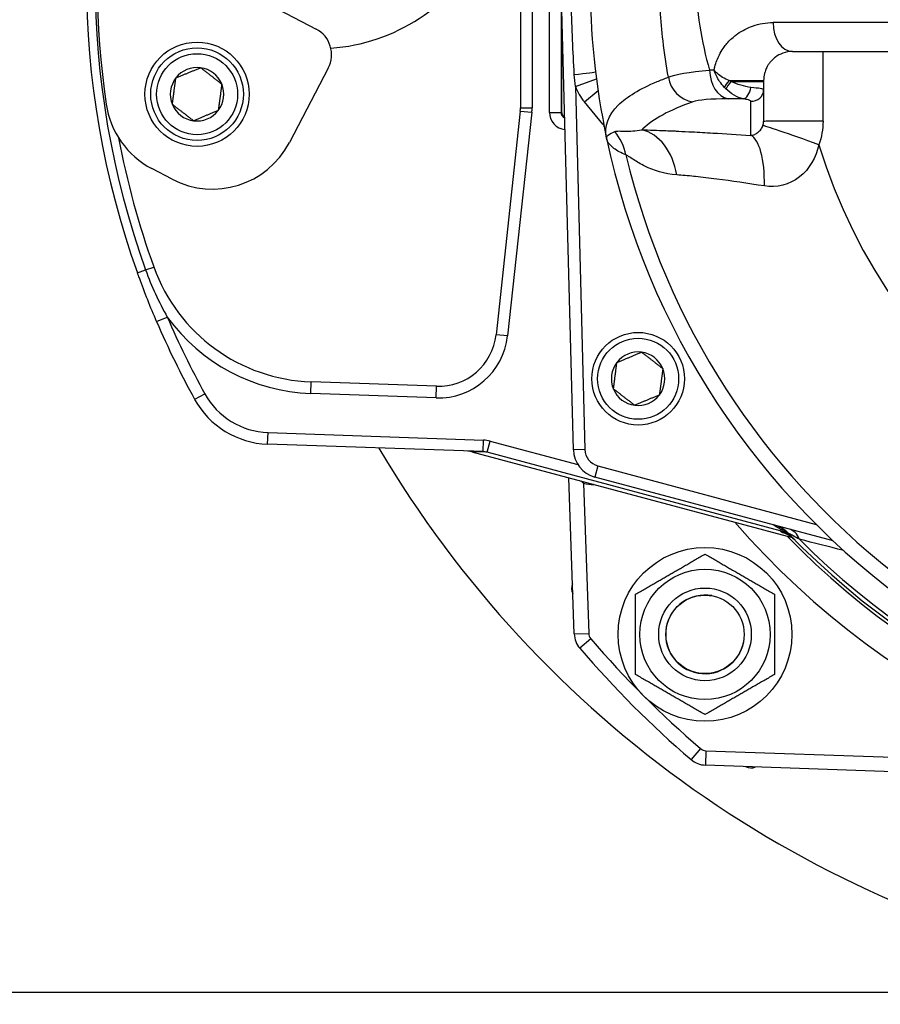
# Model space of a CAD drawing. Header units: millimetres. Extents: x 0 to 5940, y 0 to 4200.
# Tile 18 of 54: x 2065 to 2214, y 1228 to 1398. Entities that reach past the tile are written whole.
import ezdxf

# ---------------------------------------------------------------- set-up
doc = ezdxf.new("R2010")
doc.units = ezdxf.units.MM
doc.header["$LTSCALE"] = 50
doc.linetypes.add('PHANTOM', pattern=[2.5, 1.25, -0.25, 0.25, -0.25, 0.25, -0.25])
doc.layers.get('DEFPOINTS').update_dxf_attribs({"linetype": 'CONTINUOUS'})
for name, color, linetype in [('01-LINIE-025', 1, 'CONTINUOUS'), ('02-LINIE-035', 2, 'CONTINUOUS'), ('06-MASSE1', 1, 'CONTINUOUS')]:
    doc.layers.add(name, color=color, linetype=linetype)
doc.styles.add('ACA_NORM', font='ROMANS.SHX')
doc.dimstyles.new('1-10', dxfattribs={"dimscale": 10, "dimtxt": 2.5, "dimasz": 3.5, "dimexe": 1, "dimexo": 0, "dimgap": 1, "dimtad": 1, "dimdec": 0, "dimzin": 0, "dimtxsty": 'ACA_NORM', "dimcen": 0, "dimadec": 0, "dimazin": 0, "dimtfac": 2.4, "dimtdec": 0, "dimtmove": 0, "dimatfit": 3, "dimfxl": 1, "dimtolj": 1, "dimtzin": 0, "dimarcsym": 0})

# ---------------------------------------------------------------- blocks, each defined once
blk = doc.blocks.new('*D5')
at = {"layer": '06-MASSE1', "color": 0, "lineweight": -2}
for p, q in [((2296.83, 1608.44), (1806.33, 1608.44)), ((1816.33, 1573.44), (1816.33, 1265.44)), ((2277.3, 1230.44), (1806.33, 1230.44))]:
    blk.add_line(p, q, dxfattribs=at)
at = {"layer": '06-MASSE1', "color": 0}
for points in [[(1810.5, 1573.44), (1822.16, 1573.44), (1816.33, 1608.44)], [(1810.5, 1265.44), (1822.16, 1265.44), (1816.33, 1230.44)]]:
    blk.add_solid(points, dxfattribs=at)
at = {"layer": 'DEFPOINTS', "color": 0}
for p in [(2296.83, 1608.44), (1816.33, 1230.44), (2277.3, 1230.44)]:
    blk.add_point(p, dxfattribs=at)
at = {"layer": '06-MASSE1', "color": 0, "insert": (1793.83, 1419.44), "char_height": 25, "attachment_point": 5, "rotation": 90, "style": 'ACA_NORM'}
blk.add_mtext('\\A1;378', dxfattribs=at)

msp = doc.modelspace()

# ---------------------------------------------------------------- linework, layer by layer
at = {"layer": '01-LINIE-025', "linetype": 'PHANTOM'}
msp.add_circle((2357.84, 1405.44), 345, dxfattribs=at)
at = {"layer": '02-LINIE-035'}
for p, q in [((2156.83, 1382.44), (2156.83, 1428.44)), ((2158.83, 1428.44), (2158.83, 1382.44)), ((2151.83, 1427.67), (2151.83, 1383.21)), ((2153.83, 1427.67), (2153.83, 1383.21)), ((2097.14, 1406.96), (2116.52, 1396.82)), ((2160.96, 1324.17), (2158.83, 1405.44)), ((2158.91, 1402.44), (2158.91, 1382.52)), ((2217.18, 1397.94), (2195.45, 1397.94)), ((2190.26, 1396.59), (2190.26, 1396.59)), ((2198.83, 1392.94), (2219.83, 1392.94)), ((2118.63, 1390.07), (2111.91, 1377.22)), ((2161.32, 1386.92), (2164.95, 1388.25)), ((2187.86, 1387.94), (2193.83, 1387.94)), ((2188.18, 1387.79), (2193.83, 1387.79)), ((2193.83, 1387.94), (2193.83, 1387.79)), ((2193.83, 1387.79), (2193.83, 1386.36)), ((2161.32, 1386.92), (2162.96, 1324.22)), ((2162.87, 1384.24), (2165.23, 1386.22)), ((2193.83, 1386.36), (2193.83, 1380.87)), ((2166.08, 1380.42), (2162.87, 1384.24)), ((2151.8, 1382.67), (2147.6, 1344.05)), ((2153.79, 1382.45), (2149.59, 1343.83)), ((2151.8, 1382.67), (2153.79, 1382.45)), ((2151.83, 1383.21), (2153.83, 1383.21)), ((2156.83, 1382.44), (2158.83, 1382.44)), ((2158.83, 1382.44), (2158.91, 1382.52)), ((2166.08, 1380.42), (2166.19, 1380.51)), ((2091.66, 1370.89), (2088.15, 1372.73)), ((2085.67, 1354.72), (2087.08, 1355.23)), ((2087.08, 1355.23), (2088.49, 1355.73)), ((2088.98, 1346.3), (2090.82, 1347.09)), ((2149.59, 1343.83), (2147.6, 1344.05)), ((2115.61, 1333.9), (2115.68, 1335.89)), ((2137.31, 1335.14), (2115.68, 1335.89)), ((2137.24, 1333.14), (2137.31, 1335.14)), ((2095.55, 1332.89), (2097.3, 1333.85)), ((2137.24, 1333.14), (2115.61, 1333.9)), ((2108.15, 1325.15), (2108.22, 1327.15)), ((2108.22, 1327.15), (2145.46, 1325.85)), ((2145.39, 1323.85), (2108.15, 1325.15)), ((2145.39, 1323.85), (2145.46, 1325.85)), ((2146.08, 1323.75), (2146.59, 1325.68)), ((2146.59, 1325.68), (2161.74, 1321.62)), ((2143.4, 1323.84), (2143.4, 1323.84)), ((2143.4, 1323.84), (2198.77, 1309.01)), ((2146.08, 1323.75), (2143.41, 1323.84)), ((2143.41, 1323.84), (2198.77, 1309.01)), ((2196.68, 1310.19), (2146.08, 1323.75)), ((2162.96, 1324.22), (2160.96, 1324.17)), ((2165.18, 1321.4), (2164.66, 1319.47)), ((2165.18, 1321.4), (2202.88, 1311.3)), ((2161.12, 1292.37), (2160.17, 1319.35)), ((2205.84, 1308.44), (2164.66, 1319.47)), ((2162.71, 1318.41), (2162.76, 1318.65)), ((2162.71, 1318.41), (2163.61, 1292.46)), ((2164.54, 1318.18), (2164.52, 1318.18)), ((2196.68, 1310.19), (2196.75, 1310.43)), ((2198.38, 1309.45), (2198.38, 1309.45)), ((2198.83, 1308.99), (2198.83, 1308.99)), ((2198.83, 1308.99), (2198.83, 1308.99)), ((2161.12, 1292.37), (2163.61, 1292.46)), ((2163.97, 1291.54), (2162.08, 1289.91)), ((2182.93, 1272.58), (2181.3, 1270.68)), ((2183.86, 1272.22), (2183.77, 1269.72)), ((2183.86, 1272.22), (2229.62, 1270.62)), ((2229.53, 1268.12), (2183.77, 1269.72))]:
    msp.add_line(p, q, dxfattribs=at)
for centre, radius in [((2095.96, 1385.57), 9), ((2095.96, 1385.57), 8), ((2095.96, 1385.57), 7), ((2172.15, 1336.44), 8), ((2172.15, 1336.44), 7), ((2183.7, 1292.3), 15), ((2183.7, 1292.3), 11.25), ((2183.7, 1292.3), 8), ((2183.7, 1292.3), 8), ((2183.7, 1292.3), 6.77)]:
    msp.add_circle(centre, radius, dxfattribs=at)
for centre, radius, start, end in [((2228.7, 1405.44), 150, 156.8569, 188.2712), ((2226.83, 1405.44), 150, 160.2372, 199.7628), ((2226.83, 1405.44), 148.5, 160.2372, 199.7628), ((2116.83, 1425.44), 32, 274.0161, 30.7153), ((2296.83, 1405.44), 133, 168.0776, 191.9224), ((2114.2, 1392.39), 5, 332.3657, 62.3657), ((2095.96, 1385.57), 4.62, 82.4483, 142.4483), ((2095.96, 1385.57), 4.62, 22.4483, 82.4483), ((2296.83, 1405.44), 118, 187.9174, 187.9188), ((2095.96, 1385.57), 4.62, 142.4483, 202.4483), ((2095.96, 1385.57), 4.62, 322.4483, 22.4483), ((2296.83, 1405.44), 120, 187.9969, 187.9973), ((2169.76, 1390.03), 9, 200.2169, 220), ((2302.25, 1406.44), 123.51, 190.4799391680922, 190.4799458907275), ((2095.11, 1386.02), 15, 188.2712, 242.3657), ((2095.96, 1385.57), 4.62, 202.4483, 262.4483), ((2095.96, 1385.57), 4.62, 262.4483, 322.4483), ((2146.83, 1383.21), 5, 353.7858, 0), ((2146.83, 1383.21), 7, 353.7858, 0), ((2296.83, 1405.44), 120, 190.6703, 190.6708), ((2165.31, 1379.77), 1, 11.0422, 40), ((2296.71, 1405.41), 120.87, 192.5185939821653, 192.5186286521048), ((2226.83, 1405.44), 147, 190.7438, 199.7628), ((2098.62, 1384.18), 15, 242.3657, 332.3657), ((2296.83, 1405.44), 133, 191.9224, 234.7955), ((2296.83, 1405.44), 97.73, 197.0054, 342.9946), ((2296.83, 1405.44), 130.37, 193.4591, 346.5409), ((2296.86, 1405.45), 120.03, 196.487086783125, 196.4871415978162), ((2296.76, 1405.41), 117.92, 196.9003, 196.9004), ((2116.72, 1365.88), 30, 199.7628, 268), ((2116.72, 1365.88), 32, 215.954, 268), ((2226.83, 1405.44), 148, 203.2193, 208.9254), ((2226.83, 1405.44), 150, 203.2193, 208.9254), ((2137.66, 1345.13), 12, 268, 353.7858), ((2137.66, 1345.13), 10, 268, 353.7858), ((2172.15, 1336.44), 4.62, 82.6173, 142.6173), ((2172.15, 1336.44), 4.62, 22.6173, 82.6173), ((2172.15, 1336.44), 4.62, 142.6173, 202.6173), ((2172.15, 1336.44), 4.62, 322.6173, 22.6173), ((2172.15, 1336.44), 4.62, 202.6173, 262.6173), ((2108.67, 1340.14), 13, 208.9254, 268), ((2172.15, 1336.44), 4.62, 262.6173, 322.6173), ((2108.67, 1340.14), 15, 208.9254, 268), ((2292.03, 1421.89), 191.33, 210.6064, 307.2771), ((2165.96, 1324.3), 5, 181.5, 255), ((2165.96, 1324.3), 3, 181.5, 255), ((2164.87, 1328.17), 10, 257.5225, 268), ((2296.83, 1405.44), 143, 220.9811, 319.0189), ((2194.46, 1306.31), 5, 44.0768, 75), ((2298.13, 1410.27), 142.5, 224.6113, 224.754), ((2296.83, 1405.44), 138, 224.1915, 315.8085), ((2296.83, 1405.44), 137.5, 224.0768, 315.9232), ((2296.83, 1405.44), 136.85, 224.9689, 315.0311), ((2162.65, 1300.25), 2, 156.7376, 207.2624), ((2183.7, 1292.3), 6.79, 80, 350), ((2165.11, 1292.51), 4, 182, 220.6068), ((2165.11, 1292.51), 1.5, 182, 220.6068), ((2296.83, 1405.44), 175, 220.6068, 229.3932), ((2296.83, 1405.44), 177.5, 220.6068, 229.3932), ((2183.91, 1273.72), 1.5, 229.3932, 268), ((2183.91, 1273.72), 4, 229.3932, 268), ((2191.64, 1271.25), 2, 242.7376, 293.2624)]:
    msp.add_arc(centre, radius, start, end, dxfattribs=at)
for centre, major_axis, ratio, start_param, end_param in [((2198.83, 1397.94), (0, -5), 0.675862, 4.712389, 6.283185), ((1840.65, 1405.44), (0, -3635.31), 0.099977, 1.564058, 1.567358), ((2160.83, 1388.94), (3.97, 0.48), 0.006873, 4.784759, 6.283185), ((2296.82, 1387.69), (149.99, -1.04), 0.012561, 2.409492, 2.417229), ((2188.25, 1389.71), (0.04, -5), 0.748861, 4.706775, 6.124799), ((2182.21, 1389.19), (-1.69, 4.7), 0.974274, 1.371163, 2.659292), ((2188.25, 1387.94), (-1.26, -1.56), 0.151736, 4.8343, 5.699416), ((2188.44, 1387.79), (-1.21, -1.59), 0.104378, 4.791572, 5.734225), ((2189.66, 1389.5), (-5.36, 2.14), 0.373031, 1.381084, 1.441958), ((2189.01, 1387.44), (2, 0), 0.004141, 4.714901, 4.714944), ((2189.54, 1389.35), (-3.89, 4.25), 0.62067, 1.615698, 1.676513), ((2190.5, 1386.77), (-0.35, -1.97), 0.552034, 0.125692, 1.659702), ((2191.83, 1386.36), (2, 0), 0.994463, 4.609562, 6.283185), ((2297.82, 1383.19), (-147.76, 0.77), 0.01024, 5.52742, 5.553436), ((2159.83, 1382.44), (2.12, 2.12), 0.999315, 2.356537, 3.820523), ((2159.83, 1382.44), (0.71, 0.71), 0.996585, 2.356537, 3.54639), ((2159.91, 1382.52), (0.708, 0.708), 0.999315, 2.356537, 3.454734), ((2166.08, 1380.42), (3.06, 2.57), 0.00001, 1.276147, 1.276432), ((2203.83, 1380.87), (-10, 0), 0.006687, 4.687077, 6.283185), ((2166.3, 1379.96), (3.93, 0.77), 0.00001, 4.80245, 4.802574), ((2160.45, 1372.8), (-3.69, -9.3), 0.979433, 2.173457, 2.62901), ((2171.48, 1369.55), (0.12, 10), 0.748421, 4.933077, 6.124919), ((2203.12, 1376.78), (-9.42, 3.37), 0.015644, 4.691397, 6.247549), ((2190.61, 1368.56), (0.65, 9.98), 0.329595, 4.850715, 6.172243), ((2145.28, 1320.85), (5.03, -0.18), 0.993293, 1.342424, 1.570796), ((2142.63, 1320.95), (0.1, 3), 0.993293, 6.054813, 6.283185), ((2145.28, 1320.85), (3.05, -0.11), 0.984518, 1.342424, 1.570796), ((2164.52, 1318.18), (0.17, 5), 0.00001, 1.569973, 1.570796), ((2195.95, 1306.3), (-3.83, 2.26), 0.876967, 4.419113, 5.019146), ((2196.29, 1308.73), (1.44, 1.39), 0.685613, 0.26301, 0.721846), ((2195.64, 1305.11), (3.55, 3.52), 0.998651, 0, 0.528479), ((2196.93, 1305.65), (1.29, 4.83), 0.661971, 5.565341, 6.283185)]:
    msp.add_ellipse(centre, major_axis=major_axis, ratio=ratio, start_param=start_param, end_param=end_param, dxfattribs=at)
for points, knots in [([(2177.38, 1388.51), (2177, 1390.56), (2176.69, 1392.65), (2176.45, 1394.76), (2176.05, 1398.29), (2175.84, 1401.81), (2175.84, 1405.38), (2175.84, 1405.4), (2175.84, 1405.41), (2175.84, 1405.43), (2175.84, 1408.99), (2176.04, 1412.51), (2176.44, 1416.03), (2176.68, 1418.16), (2177, 1420.28), (2177.38, 1422.37)], [0.0000004, 0.0000004, 0.0000004, 0.0000004, 0.1862605, 0.1862605, 0.1862605, 0.4985428, 0.4985428, 0.4985428, 0.5, 0.5, 0.5, 0.8111526, 0.8111526, 0.8111526, 0.9999997, 0.9999997, 0.9999997, 0.9999997]), ([(2184.5, 1421.16), (2183.77, 1418.69), (2183.19, 1416.11), (2182.79, 1413.46), (2182.46, 1411.25), (2182.26, 1409.01), (2182.21, 1406.74), (2182.2, 1406.3), (2182.19, 1405.85), (2182.19, 1405.41), (2182.19, 1405.41), (2182.19, 1405.4), (2182.19, 1405.39), (2182.19, 1402.67), (2182.4, 1399.99), (2182.8, 1397.34), (2183.2, 1394.71), (2183.78, 1392.16), (2184.5, 1389.71)], [0, 0, 0, 0, 0.250151, 0.250151, 0.250151, 0.459302, 0.459302, 0.459302, 0.5, 0.5, 0.5, 0.500476, 0.500476, 0.500476, 0.751079, 0.751079, 0.751079, 1, 1, 1, 1]), ([(2161.12, 1388.95), (2160.89, 1392.94), (2160.72, 1396.94), (2160.6, 1400.94), (2160.56, 1402.44), (2160.53, 1403.94), (2160.5, 1405.44)], [0, 0, 0, 0, 0.727137, 0.727137, 0.727137, 1, 1, 1, 1]), ([(2185.27, 1389.72), (2185.31, 1389.91), (2185.35, 1390.11), (2185.4, 1390.29), (2185.59, 1391.05), (2185.86, 1391.75), (2186.19, 1392.39), (2186.39, 1392.77), (2186.6, 1393.13), (2186.83, 1393.46), (2186.99, 1393.7), (2187.16, 1393.92), (2187.34, 1394.14), (2187.76, 1394.66), (2188.23, 1395.13), (2188.72, 1395.53), (2188.92, 1395.69), (2189.12, 1395.85), (2189.32, 1395.99), (2190.14, 1396.57), (2191.02, 1397.02), (2191.92, 1397.34), (2193.06, 1397.74), (2194.24, 1397.94), (2195.45, 1397.94)], [0, 0, 0, 0, 0.03379, 0.03379, 0.03379, 0.169557, 0.169557, 0.169557, 0.25, 0.25, 0.25, 0.306466, 0.306466, 0.306466, 0.444259, 0.444259, 0.444259, 0.5, 0.5, 0.5, 0.721826, 0.721826, 0.721826, 1, 1, 1, 1]), ([(2198.83, 1392.94), (2198.24, 1392.94), (2197.68, 1392.84), (2197.13, 1392.64), (2196.69, 1392.48), (2196.26, 1392.26), (2195.86, 1391.96), (2195.76, 1391.89), (2195.67, 1391.81), (2195.58, 1391.73), (2195.35, 1391.54), (2195.12, 1391.31), (2194.91, 1391.04), (2194.8, 1390.89), (2194.69, 1390.74), (2194.58, 1390.57), (2194.5, 1390.44), (2194.43, 1390.31), (2194.36, 1390.17), (2194.25, 1389.95), (2194.15, 1389.72), (2194.07, 1389.46), (2194.04, 1389.35), (2194, 1389.24), (2193.97, 1389.12), (2193.89, 1388.76), (2193.83, 1388.35), (2193.83, 1387.94)], [0, 0, 0, 0, 0.279238, 0.279238, 0.279238, 0.5, 0.5, 0.5, 0.552002, 0.552002, 0.552002, 0.681286, 0.681286, 0.681286, 0.75, 0.75, 0.75, 0.800923, 0.800923, 0.800923, 0.875, 0.875, 0.875, 0.906681, 0.906681, 0.906681, 1, 1, 1, 1]), ([(2187.86, 1387.94), (2187.47, 1388.08), (2187.08, 1388.26), (2186.74, 1388.47), (2186.41, 1388.67), (2186.11, 1388.89), (2185.85, 1389.12), (2185.74, 1389.22), (2185.63, 1389.32), (2185.53, 1389.43), (2185.48, 1389.48), (2185.44, 1389.53), (2185.39, 1389.58), (2185.37, 1389.6), (2185.35, 1389.63), (2185.33, 1389.65), (2185.32, 1389.66), (2185.31, 1389.67), (2185.3, 1389.69), (2185.3, 1389.69), (2185.29, 1389.7), (2185.29, 1389.7), (2185.29, 1389.71), (2185.28, 1389.71), (2185.28, 1389.71), (2185.28, 1389.71), (2185.28, 1389.72), (2185.27, 1389.72)], [0, 0, 0, 0, 0.372379, 0.372379, 0.372379, 0.720983, 0.720983, 0.720983, 0.867591, 0.867591, 0.867591, 0.935969, 0.935969, 0.935969, 0.968822, 0.968822, 0.968822, 0.98477, 0.98477, 0.98477, 0.992543, 0.992543, 0.992543, 0.995838, 0.995838, 0.995838, 1, 1, 1, 1]), ([(2187.07, 1386.74), (2186.76, 1387.07), (2186.48, 1387.42), (2186.23, 1387.78), (2185.81, 1388.39), (2185.48, 1389.05), (2185.27, 1389.72)], [0, 0, 0, 0, 0.3773337, 0.3773337, 0.3773337, 0.9999323, 0.9999323, 0.9999323, 0.9999323]), ([(2166.7, 1377.96), (2166.27, 1380.03), (2166.96, 1381.94), (2168.72, 1383.69), (2170.21, 1385.15), (2172.46, 1386.5), (2175.45, 1387.75), (2176.06, 1388.01), (2176.71, 1388.26), (2177.38, 1388.51)], [0, 0, 0, 0, 0.497038, 0.497038, 0.497038, 0.91486, 0.91486, 0.91486, 1, 1, 1, 1]), ([(2191.62, 1386.75), (2191.07, 1386.81), (2190.48, 1386.94), (2189.87, 1387.13), (2189.3, 1387.31), (2188.73, 1387.53), (2188.18, 1387.79)], [0, 0, 0, 0, 0.517352, 0.517352, 0.517352, 1, 1, 1, 1]), ([(2190.29, 1384.79), (2189.78, 1384.88), (2189.24, 1385.1), (2188.72, 1385.42), (2188.23, 1385.71), (2187.76, 1386.08), (2187.32, 1386.5)], [0, 0, 0, 0, 0.517979, 0.517979, 0.517979, 1, 1, 1, 1]), ([(2181.58, 1384.26), (2177.59, 1382.85), (2174.75, 1381.3), (2172.97, 1379.59), (2172.91, 1379.53), (2172.84, 1379.47), (2172.78, 1379.41)], [0, 0, 0, 0, 0.965203, 0.965203, 0.965203, 1, 1, 1, 1]), ([(2191.63, 1384.38), (2191.63, 1384.42), (2191.57, 1384.46), (2191.45, 1384.51), (2191.34, 1384.55), (2191.17, 1384.6), (2190.96, 1384.65), (2190.77, 1384.7), (2190.54, 1384.74), (2190.29, 1384.79)], [0, 0, 0, 0, 0.346227, 0.346227, 0.346227, 0.692595, 0.692595, 0.692595, 1, 1, 1, 1]), ([(2191.63, 1378.46), (2191.63, 1379.08), (2191.63, 1379.7), (2191.63, 1381.68), (2191.63, 1383.03), (2191.63, 1384.38)], [0, 0, 0, 0, 0.315066, 0.315066, 1, 1, 1, 1]), ([(2168.13, 1379.13), (2168.31, 1379.21), (2168.56, 1379.22), (2168.87, 1379.22), (2169.17, 1379.22), (2169.52, 1379.2), (2169.93, 1379.2), (2170.7, 1379.19), (2171.65, 1379.21), (2172.78, 1379.41)], [0, 0, 0, 0, 0.265918, 0.265918, 0.265918, 0.519268, 0.519268, 0.519268, 1, 1, 1, 1]), ([(2172.78, 1379.41), (2174.07, 1379.39), (2175.45, 1379.35), (2176.91, 1379.29), (2177.39, 1379.27), (2177.89, 1379.25), (2178.38, 1379.23), (2178.61, 1379.22), (2178.83, 1379.2), (2179.06, 1379.19)], [0, 0, 0, 0, 0.677989, 0.677989, 0.677989, 0.90028, 0.90028, 0.90028, 1, 1, 1, 1]), ([(2179.06, 1379.19), (2179.09, 1379.19), (2179.13, 1379.19), (2179.16, 1379.19), (2179.91, 1379.15), (2180.68, 1379.11), (2181.47, 1379.07), (2182.64, 1379.01), (2183.84, 1378.94), (2185.07, 1378.87), (2187.17, 1378.74), (2189.36, 1378.6), (2191.63, 1378.46)], [0, 0, 0, 0, 0.009223, 0.009223, 0.009223, 0.207241, 0.207241, 0.207241, 0.5, 0.5, 0.5, 1, 1, 1, 1]), ([(2191.63, 1378.46), (2191.84, 1378.48), (2192.06, 1378.54), (2192.29, 1378.63), (2192.48, 1378.72), (2192.68, 1378.83), (2192.88, 1378.99), (2192.89, 1378.99), (2192.89, 1379), (2192.89, 1379), (2193.06, 1379.13), (2193.23, 1379.3), (2193.38, 1379.51), (2193.39, 1379.51), (2193.39, 1379.52), (2193.39, 1379.52), (2193.52, 1379.7), (2193.64, 1379.91), (2193.71, 1380.15)], [0, 0, 0, 0, 0.315553, 0.315553, 0.315553, 0.583864, 0.583864, 0.583864, 0.589444, 0.589444, 0.589444, 0.809999, 0.809999, 0.809999, 0.814148, 0.814148, 0.814148, 1, 1, 1, 1]), ([(2170.04, 1375.09), (2169.19, 1375.42), (2168.49, 1375.8), (2167.95, 1376.21), (2167.44, 1376.61), (2167.08, 1377.03), (2166.87, 1377.47), (2166.79, 1377.63), (2166.74, 1377.79), (2166.7, 1377.96)], [0, 0, 0, 0, 0.4321887, 0.4321887, 0.4321887, 0.8458026, 0.8458026, 0.8458026, 1, 1, 1, 1]), ([(2203.37, 1376.85), (2202.87, 1374.68), (2201.77, 1372.64), (2200.03, 1371.28), (2198.29, 1369.92), (2196.07, 1369.4), (2193.96, 1369.73)], [0, 0, 0, 0, 0.5, 0.5, 0.5, 1, 1, 1, 1]), ([(2178.81, 1371.64), (2176.66, 1371.8), (2174.84, 1372.41), (2173.33, 1373.14), (2172.58, 1373.5), (2171.91, 1373.91), (2171.35, 1374.27), (2171.03, 1374.48), (2170.74, 1374.67), (2170.5, 1374.83), (2170.33, 1374.94), (2170.17, 1375.03), (2170.04, 1375.09)], [0, 0, 0, 0, 0.5, 0.5, 0.5, 0.751514, 0.751514, 0.751514, 0.895882, 0.895882, 0.895882, 1, 1, 1, 1]), ([(2193.96, 1369.73), (2191.06, 1370.17), (2188.3, 1370.57), (2185.72, 1370.91), (2185.08, 1370.99), (2184.45, 1371.07), (2183.84, 1371.15), (2183.23, 1371.22), (2182.64, 1371.29), (2182.06, 1371.35), (2181.97, 1371.36), (2181.88, 1371.37), (2181.79, 1371.38), (2180.74, 1371.49), (2179.75, 1371.58), (2178.81, 1371.64)], [0, 0, 0, 0, 0.504061, 0.504061, 0.504061, 0.628889, 0.628889, 0.628889, 0.753092, 0.753092, 0.753092, 0.772384, 0.772384, 0.772384, 1, 1, 1, 1]), ([(2088.98, 1346.3), (2087.92, 1348.78), (2086.92, 1351.3), (2085.99, 1353.84), (2085.88, 1354.13), (2085.77, 1354.42), (2085.67, 1354.72)], [0, 0, 0, 0, 0.89649, 0.89649, 0.89649, 1, 1, 1, 1]), ([(2143.4, 1323.84), (2143.24, 1323.88), (2143.08, 1323.91), (2142.88, 1323.93), (2142.84, 1323.94), (2142.79, 1323.94), (2142.77, 1323.94), (2142.75, 1323.94), (2142.74, 1323.94), (2142.73, 1323.94), (2142.73, 1323.94), (2142.73, 1323.94), (2142.73, 1323.94), (2142.73, 1323.94), (2142.73, 1323.94), (2142.73, 1323.94)], [0, 0, 0, 0, 0.04814546, 0.04814546, 0.06034167, 0.06034167, 0.06491446, 0.06491446, 0.06662922, 0.06662922, 0.06791529, 0.06791529, 0.06799028, 0.06799028, 0.06800903, 0.06800903, 0.06800903, 0.06800903]), ([(2143.4, 1323.84), (2143.4, 1323.84), (2143.4, 1323.84), (2143.4, 1323.84), (2143.4, 1323.84), (2143.41, 1323.84)], [0.9992269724, 0.9992269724, 0.9992269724, 0.9992269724, 0.9995117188, 0.9995117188, 1, 1, 1, 1]), ([(2198.95, 1308.87), (2198.95, 1308.87), (2198.95, 1308.87), (2198.94, 1308.88), (2198.78, 1309.04), (2198.61, 1309.2), (2198.43, 1309.35), (2198.25, 1309.5), (2198.06, 1309.64), (2197.87, 1309.77), (2197.51, 1310.01), (2197.14, 1310.23), (2196.75, 1310.43)], [0, 0, 0, 0, 0.005022, 0.005022, 0.005022, 0.262946, 0.262946, 0.262946, 0.518867, 0.518867, 0.518867, 1, 1, 1, 1]), ([(2199.19, 1308.63), (2199.01, 1308.81), (2198.82, 1308.97), (2198.44, 1309.25), (2198.26, 1309.37), (2197.98, 1309.52), (2197.88, 1309.57), (2197.76, 1309.63), (2197.73, 1309.64), (2197.65, 1309.68), (2197.62, 1309.69), (2197.57, 1309.71), (2197.55, 1309.72), (2197.55, 1309.72), (2197.55, 1309.72), (2197.55, 1309.72)], [0, 0, 0, 0, 0.075897, 0.075897, 0.1434158, 0.1434158, 0.1807365, 0.1807365, 0.1984724, 0.1984724, 0.2258969, 0.2258969, 0.2544019, 0.2544019, 0.2623853, 0.2623853, 0.2623853, 0.2623853]), ([(2200.01, 1308.72), (2199.64, 1308.93), (2199.27, 1309.12), (2198.95, 1309.3), (2198.7, 1309.44), (2198.46, 1309.57), (2198.29, 1309.66), (2198.21, 1309.71), (2198.13, 1309.74), (2198.09, 1309.77), (2198.07, 1309.78), (2198.05, 1309.79), (2198.05, 1309.79)], [0, 0, 0, 0, 0.411436, 0.411436, 0.411436, 0.727726, 0.727726, 0.727726, 0.893476, 0.893476, 0.893476, 1, 1, 1, 1])]:
    msp.add_open_spline(points, degree=3, knots=knots, dxfattribs=at)
for points, weights in [([(2092.3, 1388.39), (2094.43, 1389.27), (2096.57, 1390.15)], [1.21650635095, 1.40470053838, 1.21650635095]), ([(2096.57, 1390.15), (2098.4, 1388.74), (2100.23, 1387.33)], [1.21650635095, 1.40470053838, 1.21650635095]), ([(2091.69, 1383.81), (2092, 1386.1), (2092.3, 1388.39)], [1.21650635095, 1.40470053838, 1.21650635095]), ([(2100.23, 1387.33), (2099.93, 1385.05), (2099.62, 1382.76)], [1.21650635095, 1.40470053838, 1.21650635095]), ([(2095.35, 1380.99), (2093.52, 1382.4), (2091.69, 1383.81)], [1.21650635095, 1.40470053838, 1.21650635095]), ([(2099.62, 1382.76), (2097.49, 1381.87), (2095.35, 1380.99)], [1.21650635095, 1.40470053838, 1.21650635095]), ([(2168.48, 1339.24), (2170.61, 1340.13), (2172.75, 1341.02)], [1.21650635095, 1.40470053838, 1.21650635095]), ([(2172.75, 1341.02), (2174.58, 1339.62), (2176.42, 1338.21)], [1.21650635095, 1.40470053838, 1.21650635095]), ([(2167.89, 1334.66), (2168.19, 1336.95), (2168.48, 1339.24)], [1.21650635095, 1.40470053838, 1.21650635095]), ([(2176.42, 1338.21), (2176.12, 1335.92), (2175.82, 1333.63)], [1.21650635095, 1.40470053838, 1.21650635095]), ([(2171.56, 1331.86), (2169.72, 1333.26), (2167.89, 1334.66)], [1.21650635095, 1.40470053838, 1.21650635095]), ([(2175.82, 1333.63), (2173.69, 1332.75), (2171.56, 1331.86)], [1.21650635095, 1.40470053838, 1.21650635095]), ([(2171.7, 1299.23), (2177.7, 1302.69), (2183.7, 1306.16)], [1, 1.15470053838, 1]), ([(2183.7, 1306.16), (2189.7, 1302.69), (2195.7, 1299.23)], [1, 1.15470053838, 1]), ([(2171.7, 1285.37), (2171.7, 1292.3), (2171.7, 1299.23)], [1, 1.15470053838, 1]), ([(2195.7, 1299.23), (2195.7, 1292.3), (2195.7, 1285.37)], [1, 1.15470053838, 1]), ([(2183.7, 1278.44), (2177.7, 1281.91), (2171.7, 1285.37)], [1, 1.15470053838, 1]), ([(2195.7, 1285.37), (2189.7, 1281.91), (2183.7, 1278.44)], [1, 1.15470053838, 1])]:
    msp.add_rational_spline(points, weights, degree=2, dxfattribs=at)
for points in [[(2177.38, 1388.51), (2178.49, 1389.03), (2180.97, 1389.41), (2184.5, 1389.71)], [(2161.32, 1386.92), (2161.22, 1387.59), (2161.16, 1388.27), (2161.12, 1388.95)], [(2193.83, 1386.36), (2193.83, 1386.46), (2192.99, 1386.6), (2191.62, 1386.75)], [(2187.69, 1384.77), (2184.69, 1384.75), (2182.55, 1384.6), (2181.58, 1384.26)], [(2193.71, 1380.15), (2193.79, 1380.38), (2193.83, 1380.63), (2193.83, 1380.87)], [(2204.09, 1380.94), (2204.08, 1379.54), (2203.85, 1378.18), (2203.37, 1376.85)], [(2166.7, 1377.96), (2166.62, 1378.34), (2167.11, 1378.7), (2168.13, 1379.13)], [(2087.08, 1355.23), (2088.09, 1352.41), (2089.35, 1349.69), (2090.82, 1347.09)], [(2162.71, 1318.41), (2162.56, 1318.52), (2162.43, 1318.64), (2162.31, 1318.77)], [(2196.75, 1310.43), (2196.35, 1310.67), (2195.93, 1310.94), (2195.49, 1311.21)], [(2197.68, 1309.67), (2197.24, 1309.8), (2196.97, 1309.9), (2196.93, 1309.94)], [(2207.62, 1306.79), (2205.04, 1307.45), (2202.5, 1308.09), (2200.01, 1308.72)]]:
    msp.add_open_spline(points, degree=3, dxfattribs=at)

# ---------------------------------------------------------------- dimensions: what is measured, and where the dimension line sits
at = {"layer": '06-MASSE1'}
dim = msp.add_linear_dim(base=(1816.33, 1230.44), p1=(2296.83, 1608.44), p2=(2277.3, 1230.44), angle=90, dimstyle='1-10', dxfattribs=at)
dim.commit()
dim.dimension.update_dxf_attribs({"geometry": '*D5', "text_midpoint": (1793.83, 1419.44)})

doc.saveas('drawing.dxf')
